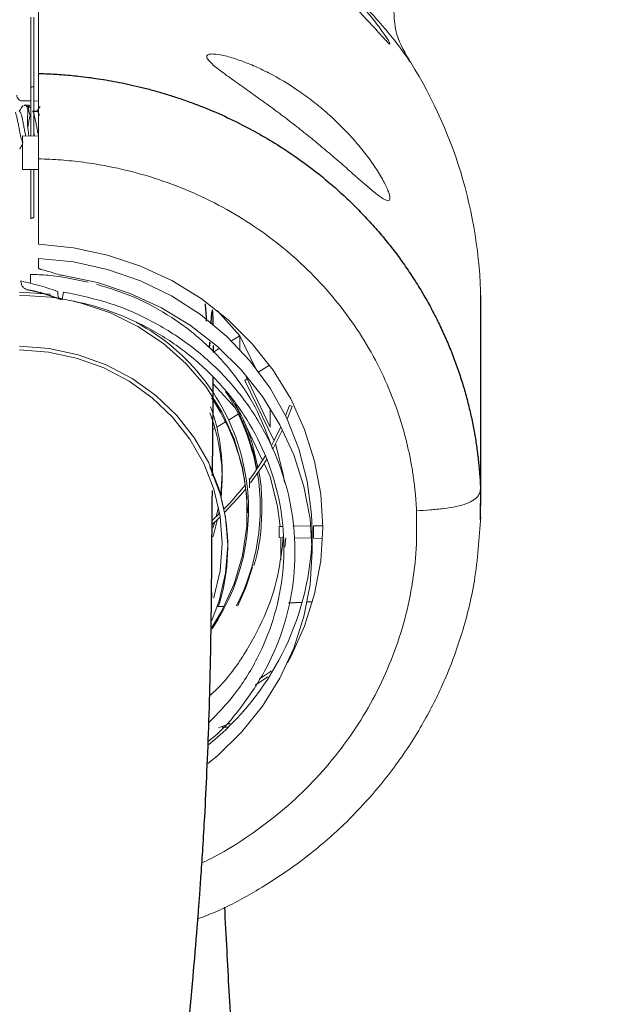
# Paper-space layout '_Back' of a CAD drawing. Header units: millimetres. Extents: x -1507 to 1506, y 5 to 2555.
# Tile 23 of 25: x 1293 to 1344, y 2265 to 2352. Entities that reach past the tile are written whole.
import ezdxf

# ---------------------------------------------------------------- set-up
doc = ezdxf.new("R2010")
doc.units = ezdxf.units.MM

psp = doc.layouts.new('_Back')

# ---------------------------------------------------------------- linework, layer by layer
at = {"color": 144, "linetype": 'Continuous', "lineweight": 18}
for p, q in [((1293.676, 2352.304), (1293.676, 2341.717)), ((1293.928, 2341.712), (1293.928, 2352.293)), ((1293.676, 2344.846), (1292.928, 2344.854)), ((1292.937, 2344.35), (1292.98, 2344.454)), ((1293.479, 2344.484), (1293.079, 2344.484)), ((1293.301, 2344.362), (1293.467, 2344.362)), ((1293.414, 2344.362), (1293.377, 2344.294)), ((1293.467, 2344.362), (1293.477, 2344.452)), ((1294.349, 2344.838), (1293.928, 2344.843)), ((1294.349, 2341.705), (1292.926, 2341.73)), ((1292.926, 2341.73), (1292.926, 2338.739)), ((1293.968, 2341.763), (1293.928, 2342.093)), ((1294.349, 2332.11), (1294.349, 2339.696)), ((1292.926, 2338.739), (1294.349, 2338.763)), ((1293.676, 2338.752), (1293.676, 2334.371)), ((1293.928, 2334.45), (1293.928, 2338.756)), ((1294.349, 2330.849), (1294.349, 2329.998)), ((1293.635, 2328.632), (1293.635, 2329.428)), ((1295.412, 2327.667), (1292.676, 2327.842)), ((1333.639, 2310.523), (1333.639, 2328.264)), ((1310.282, 2326.178), (1312.267, 2323.959)), ((1312.267, 2323.959), (1311.523, 2323.508)), ((1312.267, 2322.745), (1312.267, 2323.959)), ((1313.624, 2321.16), (1312.267, 2323.959)), ((1310.448, 2322.855), (1309.899, 2322.522)), ((1313.936, 2320.754), (1314.902, 2321.34)), ((1314.959, 2315.836), (1312.687, 2320.584)), ((1312.698, 2320.002), (1312.905, 2320.128)), ((1315.297, 2314.641), (1312.698, 2320.002)), ((1311.827, 2317.569), (1309.888, 2319.703)), ((1314.959, 2315.836), (1314.959, 2317.528)), ((1316.683, 2317.776), (1316.323, 2316.844)), ((1316.467, 2316.54), (1316.917, 2317.689)), ((1310.204, 2315.832), (1310.987, 2316.308)), ((1311.253, 2316.469), (1312.117, 2316.993)), ((1312.578, 2316.435), (1314.28, 2312.879)), ((1309.859, 2315.623), (1310.047, 2315.737)), ((1310.676, 2311.233), (1310.676, 2311.962)), ((1314.407, 2312.613), (1314.959, 2311.459)), ((1310.833, 2308.545), (1310.591, 2309.565)), ((1310.151, 2307.88), (1310.351, 2308.743)), ((1333.61, 2307.611), (1333.622, 2308.827)), ((1310.456, 2308.172), (1309.822, 2307.577)), ((1310.423, 2308.364), (1310.372, 2308.09)), ((1315.75, 2307.02), (1316.027, 2307.025)), ((1315.75, 2306.02), (1315.75, 2307.02)), ((1316.97, 2307.042), (1318.564, 2307.07)), ((1318.806, 2307.071), (1319.623, 2307.085)), ((1318.806, 2305.969), (1318.806, 2307.071)), ((1316.098, 2306.014), (1315.75, 2306.02)), ((1315.899, 2304.047), (1315.907, 2306.017)), ((1316.252, 2305.187), (1316.343, 2306.009)), ((1318.629, 2305.969), (1317.12, 2305.996)), ((1318.629, 2306.268), (1318.629, 2305.969)), ((1319.604, 2305.955), (1318.806, 2305.969)), ((1314.751, 2293.644), (1313.619, 2292.901))]:
    psp.add_line(p, q, dxfattribs=at)
at = {"color": 7, "linetype": 'Continuous', "lineweight": 25}
for p, q in [((1296.444, 2327.234), (1296.174, 2327.323)), ((1333.676, 2308.864), (1333.676, 2326.52)), ((1309.56, 2323.401), (1309.538, 2322.892)), ((1309.899, 2322.493), (1309.899, 2323.11)), ((1333.639, 2310.523), (1333.611, 2307.635)), ((1318.676, 2304.783), (1318.676, 2306.616)), ((1309.77, 2300.691), (1309.742, 2301.636)), ((1310.864, 2299.896), (1310.25, 2299.864)), ((1317.804, 2300.26), (1316.591, 2300.196)), ((1318.713, 2300.307), (1318.24, 2300.283)), ((1311.209, 2289.168), (1310.679, 2289.14))]:
    psp.add_line(p, q, dxfattribs=at)
at = {"color": 144, "linetype": 'Continuous', "lineweight": 18, "flags": 128}
for points in [[(1293.928, 2334.45), (1293.879, 2334.448), (1293.831, 2334.444), (1293.788, 2334.436), (1293.75, 2334.426), (1293.718, 2334.414), (1293.695, 2334.401), (1293.681, 2334.386), (1293.676, 2334.371)], [(1294.349, 2332.11), (1297.454, 2331.799), (1300.493, 2331.149), (1303.428, 2330.168), (1306.217, 2328.869), (1308.824, 2327.27), (1311.213, 2325.391), (1313.353, 2323.259), (1315.215, 2320.902), (1316.773, 2318.352), (1318.008, 2315.642), (1318.901, 2312.809), (1319.442, 2309.892), (1319.624, 2306.928), (1319.442, 2303.959), (1318.901, 2301.024), (1318.008, 2298.162), (1316.773, 2295.412), (1316.496, 2294.894)], [(1318.676, 2306.616), (1318.629, 2308.103), (1318.252, 2311.049), (1317.505, 2313.925), (1316.397, 2316.689), (1314.946, 2319.3), (1313.171, 2321.72), (1311.099, 2323.915), (1308.759, 2325.853), (1306.187, 2327.505), (1303.418, 2328.848), (1300.494, 2329.862), (1297.456, 2330.532), (1294.349, 2330.849)], [(1296.587, 2329.32), (1299.594, 2328.695), (1302.504, 2327.737), (1305.276, 2326.46), (1307.873, 2324.882), (1310.257, 2323.024), (1312.395, 2320.914), (1314.257, 2318.58), (1315.818, 2316.056), (1317.055, 2313.375), (1317.951, 2310.577), (1318.494, 2307.699), (1318.676, 2304.783), (1318.494, 2301.868), (1317.951, 2298.997), (1317.055, 2296.208), (1315.818, 2293.541), (1314.257, 2291.033), (1312.395, 2288.72), (1310.257, 2286.633), (1309.42, 2285.939)], [(1296.444, 2327.234), (1296.351, 2327.214), (1296.268, 2327.228), (1296.196, 2327.273), (1296.138, 2327.351), (1296.096, 2327.456), (1296.072, 2327.587), (1296.067, 2327.737), (1296.08, 2327.903)], [(1296.444, 2327.234), (1296.443, 2327.19), (1296.449, 2327.184), (1296.461, 2327.216), (1296.478, 2327.284), (1296.5, 2327.387), (1296.526, 2327.521), (1296.556, 2327.679), (1296.587, 2327.857)], [(1292.676, 2327.588), (1295.433, 2327.409), (1296.171, 2327.3)], [(1297.198, 2327.103), (1298.139, 2326.875), (1300.744, 2325.996), (1303.198, 2324.788), (1305.456, 2323.274), (1307.475, 2321.482), (1309.22, 2319.445), (1310.656, 2317.202), (1311.757, 2314.794), (1312.502, 2312.266), (1312.879, 2309.665), (1312.879, 2307.04), (1312.502, 2304.439), (1311.757, 2301.911), (1310.656, 2299.503), (1309.76, 2298.025)], [(1309.622, 2323.298), (1309.551, 2322.942), (1309.549, 2322.933)], [(1292.676, 2323.031), (1295.309, 2322.836), (1297.888, 2322.288), (1300.361, 2321.397), (1302.678, 2320.182), (1304.791, 2318.667), (1306.657, 2316.883), (1308.239, 2314.867), (1309.504, 2312.659), (1310.426, 2310.304), (1310.987, 2307.851), (1311.175, 2305.349), (1310.987, 2302.848), (1310.426, 2300.401), (1309.778, 2298.655)], [(1309.931, 2300.642), (1309.947, 2300.694), (1310.493, 2303.075), (1310.676, 2305.507), (1310.493, 2307.942), (1309.947, 2310.329), (1309.049, 2312.619), (1307.819, 2314.767), (1306.279, 2316.729), (1304.463, 2318.464), (1302.408, 2319.938), (1300.153, 2321.12), (1297.747, 2321.986), (1295.238, 2322.518), (1292.676, 2322.707)], [(1315.908, 2315.887), (1315.302, 2314.652), (1315.089, 2314.254)], [(1315.211, 2313.957), (1315.705, 2314.889), (1316.054, 2315.606)], [(1316.218, 2310.911), (1316.096, 2311.673), (1315.431, 2314.363)], [(1314.569, 2313.348), (1313.517, 2311.74), (1313.114, 2311.187)], [(1313.204, 2310.891), (1314.171, 2312.251), (1314.676, 2313.042)], [(1310.529, 2309.789), (1310.445, 2310.074), (1309.589, 2312.313)], [(1310.676, 2311.233), (1310.676, 2311.19), (1310.591, 2309.565)], [(1315.841, 2307.022), (1315.605, 2308.8), (1314.959, 2311.459)], [(1312.739, 2310.7), (1311.359, 2309.092), (1310.862, 2308.573)], [(1310.917, 2308.274), (1312.336, 2309.813), (1312.786, 2310.356)], [(1312.925, 2308.233), (1312.921, 2308.523), (1312.786, 2310.356)], [(1309.814, 2307.233), (1310.227, 2307.608), (1310.504, 2307.869)], [(1310.282, 2307.66), (1309.934, 2306.352), (1309.852, 2306.096)], [(1309.87, 2306.924), (1309.934, 2307.125), (1310.024, 2307.422)], [(1312.077, 2299.96), (1312.787, 2301.594), (1313.379, 2303.404)]]:
    psp.add_lwpolyline(points, dxfattribs=at)
at = {"color": 144, "linetype": 'Continuous', "lineweight": 18}
for centre, radius, start, end in [((1292.676, 2326.52), 41, 0, 32.00532), ((1286.862, 2300.429), 30.435, 72.36942, 75.09762), ((1294.121, 2308.49), 18.901, 325.9917, 61.83386), ((1294.402, 2308.439), 19.673, 10.60136, 32.5275), ((1294.318, 2308.028), 18.614, 8.25255, 34.05752), ((1294.422, 2308.67), 19.652, 10.06847, 31.24454), ((1294.541, 2311.961), 16.135, 352.26473, 20.59801), ((1320.418, 2327.48), 10.398, 248.95111, 250.32784), ((1294.142, 2311.221), 16.534, 1.31218, 20.87891), ((1294.63, 2308.745), 19.435, 333.10649, 8.89811), ((1294.281, 2305.145), 16.898, 341.80287, 10.57914), ((1293.982, 2306.851), 24.703, 308.95162, 357.32925)]:
    psp.add_arc(centre, radius, start, end, dxfattribs=at)
for points, knots in [([(1294.349, 2365.458), (1294.349, 2363.994), (1294.349, 2361.739), (1294.349, 2355.672), (1294.349, 2351.859), (1294.349, 2347.288)], [0, 0, 0, 0, 0.5, 0.5, 1, 1, 1, 1]), ([(1321.555, 2354.969), (1322.001, 2354.519), (1322.424, 2354.07), (1323.022, 2353.403), (1323.215, 2353.181), (1323.588, 2352.742), (1323.769, 2352.523), (1324.108, 2352.103), (1324.267, 2351.901), (1324.564, 2351.512), (1324.704, 2351.324), (1325.08, 2350.803), (1325.274, 2350.515), (1325.441, 2350.245), (1325.47, 2350.196), (1325.52, 2350.109), (1325.54, 2350.071), (1325.589, 2349.974), (1325.604, 2349.932), (1325.598, 2349.895), (1325.577, 2349.9), (1325.501, 2349.957), (1325.446, 2350.007), (1325.302, 2350.153), (1325.214, 2350.247), (1325.009, 2350.469), (1324.892, 2350.598), (1324.5, 2351.032), (1324.192, 2351.374), (1323.67, 2351.939), (1323.487, 2352.136), (1323.109, 2352.535), (1322.913, 2352.739), (1322.509, 2353.154), (1322.3, 2353.365), (1321.87, 2353.792), (1321.648, 2354.008), (1320.978, 2354.65), (1320.518, 2355.074), (1319.81, 2355.704), (1319.57, 2355.913), (1319.085, 2356.327), (1318.839, 2356.534), (1317.605, 2357.548), (1316.607, 2358.304), (1315.094, 2359.366), (1314.585, 2359.709), (1313.576, 2360.364), (1313.077, 2360.676), (1312.587, 2360.972)], [0, 0, 0, 0, 0.0625, 0.0625, 0.09375, 0.09375, 0.125, 0.125, 0.15625, 0.15625, 0.1875, 0.1875, 0.25, 0.25, 0.265625, 0.265625, 0.28125, 0.28125, 0.3125, 0.3125, 0.34375, 0.34375, 0.375, 0.375, 0.40625, 0.40625, 0.4375, 0.4375, 0.5, 0.5, 0.53125, 0.53125, 0.5625, 0.5625, 0.59375, 0.59375, 0.625, 0.625, 0.6875, 0.6875, 0.71875, 0.71875, 0.75, 0.75, 0.875, 0.875, 0.9375, 0.9375, 1, 1, 1, 1]), ([(1327.444, 2348.25), (1327.414, 2348.294), (1327.355, 2348.383), (1326.936, 2348.986), (1326.444, 2349.655), (1325.973, 2350.271), (1325.399, 2350.985), (1324.552, 2351.98), (1323.345, 2353.304), (1322.157, 2354.408), (1321.555, 2354.969)], [0, 0, 0, 0, 0.156622, 0.319964, 0.404457, 0.491297, 0.580822, 0.673337, 0.834276, 1, 1, 1, 1]), ([(1327.446, 2348.247), (1326.958, 2349.063), (1325.982, 2350.695), (1325.945, 2352.596), (1325.926, 2353.547)], [0, 0, 0, 0, 0.500001, 1, 1, 1, 1]), ([(1312.173, 2348.485), (1312.6, 2348.336), (1313.036, 2348.164), (1313.919, 2347.78), (1314.369, 2347.566), (1315.71, 2346.874), (1316.599, 2346.343), (1317.92, 2345.438), (1318.359, 2345.118), (1319.232, 2344.437), (1319.659, 2344.082), (1320.494, 2343.342), (1320.903, 2342.958), (1321.7, 2342.157), (1322.089, 2341.739), (1322.823, 2340.898), (1323.171, 2340.472), (1323.662, 2339.826), (1323.82, 2339.611), (1324.117, 2339.188), (1324.258, 2338.98), (1324.656, 2338.367), (1324.891, 2337.969), (1325.17, 2337.439), (1325.252, 2337.272), (1325.393, 2336.96), (1325.451, 2336.816), (1325.538, 2336.562), (1325.569, 2336.451), (1325.603, 2336.26), (1325.606, 2336.181), (1325.584, 2336.061), (1325.559, 2336.02), (1325.482, 2335.973), (1325.43, 2335.968), (1325.235, 2336.006), (1325.057, 2336.1), (1324.611, 2336.403), (1324.352, 2336.607), (1323.762, 2337.096), (1323.442, 2337.374), (1322.76, 2337.972), (1322.397, 2338.292), (1321.629, 2338.968), (1321.234, 2339.313), (1320.424, 2340.012), (1320.008, 2340.365), (1319.157, 2341.077), (1318.72, 2341.436), (1317.846, 2342.141), (1317.407, 2342.488), (1316.523, 2343.174), (1316.079, 2343.512), (1315.186, 2344.179), (1314.735, 2344.51), (1313.842, 2345.156), (1313.401, 2345.471), (1312.533, 2346.087), (1312.106, 2346.387), (1311.276, 2346.977), (1310.877, 2347.265), (1310.333, 2347.679), (1310.162, 2347.814), (1309.854, 2348.071), (1309.717, 2348.195), (1309.546, 2348.371), (1309.496, 2348.428), (1309.412, 2348.535), (1309.378, 2348.585), (1309.329, 2348.68), (1309.314, 2348.723), (1309.304, 2348.802), (1309.309, 2348.837), (1309.355, 2348.927), (1309.426, 2348.969), (1309.626, 2349.018), (1309.753, 2349.025), (1310.198, 2349.007), (1310.555, 2348.945), (1311.33, 2348.759), (1311.746, 2348.633), (1312.173, 2348.485)], [0, 0, 0, 0, 0.03125, 0.03125, 0.0625, 0.0625, 0.125, 0.125, 0.15625, 0.15625, 0.1875, 0.1875, 0.21875, 0.21875, 0.25, 0.25, 0.28125, 0.28125, 0.296875, 0.296875, 0.3125, 0.3125, 0.34375, 0.34375, 0.359375, 0.359375, 0.375, 0.375, 0.390625, 0.390625, 0.40625, 0.40625, 0.421875, 0.421875, 0.4375, 0.4375, 0.46875, 0.46875, 0.5, 0.5, 0.53125, 0.53125, 0.5625, 0.5625, 0.59375, 0.59375, 0.625, 0.625, 0.65625, 0.65625, 0.6875, 0.6875, 0.71875, 0.71875, 0.75, 0.75, 0.78125, 0.78125, 0.8125, 0.8125, 0.84375, 0.84375, 0.859375, 0.859375, 0.875, 0.875, 0.882812, 0.882812, 0.890625, 0.890625, 0.898437, 0.898437, 0.90625, 0.90625, 0.921875, 0.921875, 0.9375, 0.9375, 0.96875, 0.96875, 1, 1, 1, 1]), ([(1294.349, 2347.288), (1294.349, 2347.206), (1294.349, 2347.065), (1294.349, 2346.844), (1294.349, 2346.635), (1294.349, 2346.424), (1294.349, 2346.268), (1294.349, 2346.195)], [0, 0, 0, 0, 0.29022, 0.499614, 0.682177, 0.84923, 1, 1, 1, 1]), ([(1293.928, 2346.1), (1293.861, 2346.104), (1293.796, 2346.1), (1293.703, 2346.08), (1293.676, 2346.064), (1293.676, 2346.047)], [0, 0, 0, 0, 0.5, 0.5, 1, 1, 1, 1]), ([(1294.349, 2346.195), (1294.349, 2346.154), (1294.349, 2346.075), (1294.349, 2345.949), (1294.349, 2345.821), (1294.349, 2345.691), (1294.349, 2345.6), (1294.349, 2345.556)], [0, 0, 0, 0, 0.212524, 0.418829, 0.618836, 0.812539, 1, 1, 1, 1]), ([(1294.349, 2345.555), (1294.349, 2345.6), (1294.349, 2345.691), (1294.349, 2345.821), (1294.349, 2345.95), (1294.349, 2346.075), (1294.349, 2346.155), (1294.349, 2346.195)], [0, 0, 0, 0, 0.187441, 0.381134, 0.581141, 0.787457, 1, 1, 1, 1]), ([(1292.424, 2345.35), (1292.424, 2345.224), (1292.477, 2345.098), (1292.66, 2344.914), (1292.792, 2344.856), (1292.928, 2344.854)], [0, 0, 0, 0, 0.5, 0.5, 1, 1, 1, 1]), ([(1294.349, 2345.556), (1294.349, 2345.504), (1294.349, 2345.401), (1294.349, 2345.238), (1294.349, 2345.072), (1294.349, 2344.957), (1294.349, 2344.9)], [0, 0, 0, 0, 0.258406, 0.510931, 0.75796, 1, 1, 1, 1]), ([(1294.349, 2344.899), (1294.349, 2344.945), (1294.349, 2345.037), (1294.349, 2345.171), (1294.349, 2345.302), (1294.349, 2345.431), (1294.349, 2345.514), (1294.349, 2345.555)], [0, 0, 0, 0, 0.193258, 0.389634, 0.589405, 0.792802, 1, 1, 1, 1]), ([(1292.911, 2344.366), (1292.897, 2344.342), (1292.804, 2344.185), (1292.71, 2344.029), (1292.63, 2343.897)], [0, 0, 0, 0, 0.151201, 1, 1, 1, 1]), ([(1293.079, 2344.445), (1293.12, 2344.453), (1293.184, 2344.466), (1293.27, 2344.389), (1293.301, 2344.362)], [0, 0, 0, 0, 0.637868, 1, 1, 1, 1]), ([(1293.301, 2344.362), (1293.346, 2344.319), (1293.378, 2344.239), (1293.413, 2344.01), (1293.416, 2343.867), (1293.405, 2343.71)], [0, 0, 0, 0, 0.5, 0.5, 1, 1, 1, 1]), ([(1293.57, 2343.71), (1293.525, 2343.861), (1293.493, 2344.002), (1293.459, 2344.233), (1293.456, 2344.318), (1293.467, 2344.362)], [0, 0, 0, 0, 0.5, 0.5, 1, 1, 1, 1]), ([(1293.676, 2344.167), (1293.65, 2344.21), (1293.591, 2344.309), (1293.532, 2344.408), (1293.499, 2344.465)], [0, 0, 0, 0, 0.432808, 1, 1, 1, 1]), ([(1294.501, 2344.366), (1294.487, 2344.342), (1294.394, 2344.186), (1294.3, 2344.03), (1294.22, 2343.897)], [0, 0, 0, 0, 0.1511246, 1, 1, 1, 1]), ([(1294.349, 2344.9), (1294.349, 2344.85), (1294.349, 2344.753), (1294.349, 2344.601), (1294.349, 2344.446), (1294.349, 2344.34), (1294.349, 2344.286)], [0, 0, 0, 0, 0.25134, 0.501399, 0.750762, 1, 1, 1, 1]), ([(1294.349, 2344.286), (1294.349, 2344.234), (1294.349, 2344.129), (1294.349, 2343.968), (1294.349, 2343.803), (1294.349, 2343.634), (1294.349, 2343.52), (1294.349, 2343.463)], [0, 0, 0, 0, 0.196194, 0.39407, 0.59388, 0.795814, 1, 1, 1, 1]), ([(1292.291, 2343.818), (1292.295, 2343.814), (1292.325, 2343.783), (1292.385, 2343.598), (1292.461, 2343.276), (1292.547, 2342.869), (1292.624, 2342.429), (1292.706, 2341.999), (1292.789, 2341.623), (1292.866, 2341.342), (1292.943, 2341.182), (1292.988, 2341.181), (1293.007, 2341.181)], [0, 0, 0, 0, 0.014676, 0.128389, 0.239907, 0.354063, 0.465892, 0.579176, 0.692673, 0.804336, 0.918508, 1, 1, 1, 1]), ([(1292.669, 2343.88), (1292.68, 2343.884), (1292.718, 2343.897), (1292.786, 2343.771), (1292.867, 2343.521), (1292.945, 2343.162), (1293.03, 2342.743), (1293.106, 2342.303), (1293.176, 2341.947), (1293.216, 2341.779), (1293.229, 2341.725)], [0, 0, 0, 0, 0.062332, 0.207937, 0.352173, 0.495801, 0.641648, 0.78415, 0.929942, 1, 1, 1, 1]), ([(1293.405, 2343.71), (1293.389, 2343.362), (1293.358, 2342.695), (1293.452, 2342.056), (1293.498, 2341.751)], [0, 0, 0, 0, 0.5222512, 1, 1, 1, 1]), ([(1293.405, 2342.551), (1293.406, 2342.554), (1293.432, 2342.703), (1293.487, 2342.995), (1293.561, 2343.348), (1293.604, 2343.503), (1293.621, 2343.563)], [0, 0, 0, 0, 0.009925, 0.38258, 0.759276, 1, 1, 1, 1]), ([(1293.676, 2343.329), (1293.671, 2343.351), (1293.642, 2343.482), (1293.603, 2343.607), (1293.57, 2343.71)], [0, 0, 0, 0, 0.1693565, 1, 1, 1, 1]), ([(1293.881, 2343.818), (1293.885, 2343.814), (1293.915, 2343.783), (1293.975, 2343.598), (1294.051, 2343.276), (1294.137, 2342.869), (1294.214, 2342.431), (1294.287, 2342.044), (1294.331, 2341.847), (1294.349, 2341.769)], [0, 0, 0, 0, 0.022457, 0.196793, 0.367765, 0.542779, 0.714226, 0.887905, 1, 1, 1, 1]), ([(1294.257, 2343.886), (1294.277, 2343.882), (1294.324, 2343.874), (1294.39, 2343.743), (1294.429, 2343.591), (1294.442, 2343.541)], [0, 0, 0, 0, 0.344927, 0.784886, 1, 1, 1, 1]), ([(1294.349, 2343.463), (1294.349, 2343.397), (1294.349, 2343.264), (1294.349, 2343.062), (1294.349, 2342.855), (1294.349, 2342.644), (1294.349, 2342.502), (1294.349, 2342.431)], [0, 0, 0, 0, 0.192344, 0.388574, 0.588666, 0.792527, 1, 1, 1, 1]), ([(1294.349, 2342.431), (1294.349, 2342.358), (1294.349, 2342.211), (1294.349, 2341.988), (1294.349, 2341.759), (1294.349, 2341.526), (1294.349, 2341.287), (1294.349, 2340.918), (1294.349, 2340.385), (1294.349, 2339.938), (1294.349, 2339.696)], [0, 0, 0, 0, 0.077383, 0.157187, 0.239317, 0.323658, 0.410082, 0.498454, 0.728547, 1, 1, 1, 1]), ([(1292.695, 2340.586), (1292.734, 2340.651), (1292.81, 2340.781), (1292.887, 2340.909), (1292.926, 2340.972)], [0, 0, 0, 0, 0.503717, 1, 1, 1, 1]), ([(1327.958, 2308.407), (1327.949, 2308.6), (1327.929, 2308.987), (1327.887, 2309.566), (1327.834, 2310.144), (1327.771, 2310.72), (1327.697, 2311.295), (1327.613, 2311.868), (1327.518, 2312.44), (1327.412, 2313.011), (1327.296, 2313.58), (1327.169, 2314.147), (1326.827, 2315.558), (1326.142, 2317.787), (1324.893, 2320.743), (1323.356, 2323.564), (1321.534, 2326.225), (1319.449, 2328.706), (1317.118, 2330.983), (1314.572, 2333.029), (1311.826, 2334.829), (1308.903, 2336.372), (1305.831, 2337.637), (1302.645, 2338.615), (1300.133, 2339.136), (1298.366, 2339.394), (1297.365, 2339.512), (1296.362, 2339.603), (1295.356, 2339.667), (1294.685, 2339.687), (1294.349, 2339.696)], [0, 0, 0, 0, 0.01174, 0.023467, 0.035183, 0.046893, 0.0586, 0.070308, 0.08202, 0.09374, 0.105471, 0.117217, 0.128982, 0.193472, 0.258216, 0.322669, 0.386848, 0.451692, 0.516282, 0.580616, 0.644967, 0.709589, 0.77422, 0.838655, 0.903087, 0.922526, 0.941922, 0.961288, 0.980642, 1, 1, 1, 1]), ([(1293.635, 2329.428), (1294.159, 2329.408), (1295.891, 2329.344), (1297.582, 2328.99), (1298.761, 2328.743)], [0, 0, 0, 0, 0.3025512, 1, 1, 1, 1]), ([(1294.349, 2329.998), (1294.349, 2329.983), (1294.367, 2329.968), (1294.412, 2329.939), (1294.441, 2329.925), (1294.535, 2329.886), (1294.608, 2329.862), (1294.689, 2329.841)], [0, 0, 0, 0, 0.25, 0.25, 0.5, 0.5, 1, 1, 1, 1]), ([(1292.797, 2328.821), (1292.805, 2328.727), (1292.82, 2328.539), (1292.943, 2328.312), (1293.113, 2328.147), (1293.26, 2328.108), (1293.329, 2328.089)], [0, 0, 0, 0, 0.255307, 0.507049, 0.768325, 1, 1, 1, 1]), ([(1299.512, 2328.544), (1300.623, 2328.206), (1302.986, 2327.486), (1306.269, 2325.657), (1309.326, 2323.299), (1311.881, 2320.454), (1313.916, 2317.322), (1314.752, 2315.031), (1315.157, 2313.919)], [0, 0, 0, 0, 0.152332, 0.32398, 0.495627, 0.667066, 0.838503, 1, 1, 1, 1]), ([(1296.587, 2327.857), (1298.002, 2327.56), (1300.766, 2326.98), (1304.602, 2325.273), (1308.052, 2323.073), (1311.053, 2320.335), (1313.544, 2317.17), (1315.43, 2313.649), (1316.682, 2309.885), (1317.237, 2305.978), (1317.11, 2302.04), (1316.272, 2298.189), (1314.789, 2294.512), (1312.62, 2291.184), (1310.799, 2288.955), (1309.586, 2288.021), (1309.44, 2287.908)], [0, 0, 0, 0, 0.079574, 0.15542, 0.231266, 0.307117, 0.382968, 0.458822, 0.534676, 0.610495, 0.686314, 0.762133, 0.837953, 0.913764, 0.989574, 1, 1, 1, 1]), ([(1309.505, 2289.583), (1310.276, 2290.379), (1311.953, 2292.11), (1313.869, 2295.225), (1315.328, 2298.746), (1316.122, 2302.43), (1316.257, 2306.223), (1315.724, 2309.954), (1314.529, 2313.585), (1312.727, 2316.947), (1310.337, 2320.005), (1307.468, 2322.617), (1304.153, 2324.758), (1301.003, 2326.119), (1298.387, 2326.881), (1297.024, 2327.129), (1296.444, 2327.234)], [0, 0, 0, 0, 0.066773, 0.145206, 0.221436, 0.299878, 0.376108, 0.454549, 0.530815, 0.609293, 0.685556, 0.764032, 0.84029, 0.91876, 0.965447, 1, 1, 1, 1]), ([(1313.851, 2312.268), (1313.708, 2312.945), (1313.393, 2314.432), (1312.697, 2316.334), (1312.061, 2317.498), (1311.826, 2317.928)], [0, 0, 0, 0, 0.344581, 0.757728, 1, 1, 1, 1]), ([(1313.491, 2303.501), (1313.587, 2303.82), (1313.924, 2304.934), (1314.187, 2306.917), (1314.234, 2309.394), (1314.131, 2311.078), (1313.936, 2311.904), (1313.932, 2311.922)], [0, 0, 0, 0, 0.117127, 0.409213, 0.701259, 0.993282, 1, 1, 1, 1]), ([(1313.12, 2310.443), (1313.12, 2310.459), (1313.12, 2310.475), (1313.119, 2310.516), (1313.119, 2310.539), (1313.118, 2310.62), (1313.117, 2310.687), (1313.113, 2310.835), (1313.111, 2310.92), (1313.105, 2311.094), (1313.101, 2311.185), (1313.096, 2311.275)], [0, 0, 0, 0, 0.125, 0.125, 0.25, 0.25, 0.5, 0.5, 0.75, 0.75, 1, 1, 1, 1]), ([(1333.639, 2310.523), (1333.639, 2310.397), (1333.639, 2310.269), (1333.586, 2310.01), (1333.535, 2309.878), (1333.356, 2309.619), (1333.228, 2309.492), (1332.883, 2309.256), (1332.668, 2309.147), (1332.146, 2308.953), (1331.839, 2308.867), (1331.153, 2308.719), (1330.774, 2308.657), (1329.986, 2308.556), (1329.577, 2308.516), (1328.764, 2308.453), (1328.36, 2308.43), (1327.958, 2308.407)], [0, 0, 0, 0, 0.125, 0.125, 0.25, 0.25, 0.375, 0.375, 0.5, 0.5, 0.625, 0.625, 0.75, 0.75, 0.875, 0.875, 1, 1, 1, 1]), ([(1308.883, 2277.107), (1309.155, 2277.232), (1310.498, 2277.85), (1312.746, 2279.261), (1315.585, 2281.325), (1318.18, 2283.674), (1320.524, 2286.254), (1322.58, 2289.043), (1324.332, 2292.006), (1325.759, 2295.117), (1326.857, 2298.35), (1327.596, 2301.669), (1328.006, 2305.036), (1327.974, 2307.283), (1327.958, 2308.407)], [0, 0, 0, 0, 0.022579, 0.111384, 0.200171, 0.288974, 0.377898, 0.467075, 0.555597, 0.644241, 0.733296, 0.822404, 0.911201, 1, 1, 1, 1]), ([(1308.527, 2272.122), (1309.179, 2272.376), (1311.051, 2273.105), (1313.692, 2274.578), (1316.254, 2276.214), (1318.211, 2277.656), (1319.887, 2279.029), (1321.753, 2280.727), (1323.854, 2282.912), (1326.218, 2285.831), (1328.423, 2289.186), (1330.407, 2293.05), (1332.031, 2297.335), (1333.29, 2302.35), (1333.534, 2305.965), (1333.663, 2307.865)], [0, 0, 0, 0, 0.044816, 0.128598, 0.193735, 0.240574, 0.285361, 0.333654, 0.40377, 0.481621, 0.577817, 0.664079, 0.763623, 0.875769, 1, 1, 1, 1]), ([(1316.135, 2306.268), (1316.002, 2305.028), (1315.734, 2302.546), (1314.509, 2298.949), (1312.691, 2295.597), (1310.999, 2293.241), (1309.8, 2292.167), (1309.571, 2291.962)], [0, 0, 0, 0, 0.235154, 0.470672, 0.706191, 0.9439, 1, 1, 1, 1]), ([(1313.972, 2293.459), (1314.214, 2293.603), (1314.579, 2293.82), (1314.915, 2294.083), (1315.028, 2294.171)], [0, 0, 0, 0, 0.663743, 1, 1, 1, 1]), ([(1311.393, 2289.516), (1311.267, 2289.461), (1310.874, 2289.29), (1310.559, 2289.19), (1310.346, 2289.122)], [0, 0, 0, 0, 0.322595, 1, 1, 1, 1])]:
    psp.add_open_spline(points, degree=3, knots=knots, dxfattribs=at)
at = {"color": 7, "linetype": 'Continuous', "lineweight": 25}
for points, knots in [([(1294.349, 2347.288), (1294.562, 2347.281), (1295.002, 2347.268), (1295.682, 2347.235), (1296.402, 2347.189), (1297.163, 2347.127), (1297.964, 2347.046), (1298.804, 2346.946), (1299.683, 2346.822), (1300.599, 2346.674), (1301.552, 2346.497), (1302.54, 2346.291), (1303.563, 2346.05), (1304.619, 2345.774), (1305.705, 2345.459), (1306.821, 2345.102), (1309.037, 2344.323), (1312.097, 2342.997), (1315.672, 2340.972), (1318.592, 2338.93), (1320.706, 2337.175), (1322.244, 2335.736), (1323.392, 2334.568), (1324.473, 2333.371), (1325.488, 2332.149), (1326.438, 2330.906), (1327.322, 2329.645), (1328.143, 2328.369), (1328.9, 2327.082), (1329.595, 2325.787), (1330.229, 2324.487), (1330.804, 2323.184), (1331.321, 2321.882), (1331.781, 2320.582), (1332.187, 2319.287), (1332.539, 2317.999), (1332.84, 2316.72), (1333.092, 2315.453), (1333.297, 2314.199), (1333.455, 2312.959), (1333.573, 2311.736), (1333.617, 2310.925), (1333.639, 2310.523)], [0, 0, 0, 0, 0.010491, 0.021667, 0.033528, 0.046073, 0.059304, 0.073219, 0.087819, 0.103103, 0.119072, 0.135726, 0.153065, 0.171088, 0.189797, 0.209189, 0.229267, 0.306615, 0.375185, 0.434974, 0.485981, 0.51411, 0.541874, 0.569272, 0.596305, 0.622973, 0.649276, 0.675213, 0.700785, 0.725992, 0.750833, 0.77531, 0.799421, 0.823167, 0.846548, 0.869565, 0.892216, 0.914502, 0.936424, 0.957981, 0.979173, 1, 1, 1, 1]), ([(1294.05, 2343.897), (1294, 2343.907), (1293.926, 2343.922), (1293.85, 2343.92), (1293.825, 2343.919)], [0, 0, 0, 0, 0.6664972, 1, 1, 1, 1]), ([(1294.259, 2343.897), (1294.183, 2343.897), (1294.072, 2343.897), (1293.962, 2343.897), (1293.928, 2343.897)], [0, 0, 0, 0, 0.691728, 1, 1, 1, 1]), ([(1293.326, 2328.078), (1293.531, 2328.04), (1294.517, 2327.857), (1295.497, 2327.509), (1296.273, 2327.234)], [0, 0, 0, 0, 0.208241, 1, 1, 1, 1]), ([(1309.305, 2325.273), (1309.305, 2325.275), (1309.282, 2325.814), (1309.239, 2326.308), (1309.197, 2326.802)], [0, 0, 0, 0, 0.002741, 1, 1, 1, 1]), ([(1309.887, 2324.867), (1309.886, 2324.971), (1309.881, 2325.417), (1309.864, 2325.871), (1309.837, 2326.234), (1309.801, 2326.291), (1309.757, 2326.085), (1309.71, 2325.673), (1309.675, 2325.22), (1309.66, 2325.026)], [0, 0, 0, 0, 0.043289, 0.186841, 0.347803, 0.501391, 0.671064, 0.858513, 1, 1, 1, 1]), ([(1309.824, 2311.514), (1309.825, 2311.553), (1309.832, 2312.474), (1309.846, 2314.082), (1309.866, 2316.423), (1309.882, 2318.541), (1309.889, 2319.691), (1309.892, 2320.26)], [0, 0, 0, 0, 0.009785, 0.230572, 0.47175, 0.738569, 1, 1, 1, 1]), ([(1157.23, 520.378), (1158.796, 523.385), (1162.583, 530.659), (1169.371, 542.159), (1177.371, 554.632), (1185.814, 566.544), (1194.257, 577.447), (1202.663, 587.433), (1210.99, 596.589), (1220.071, 605.885), (1229.882, 615.183), (1240.374, 624.359), (1250.487, 632.591), (1260.176, 639.994), (1270.26, 647.283), (1280.616, 654.371), (1291.1, 661.196), (1300.283, 666.946), (1308.231, 671.793), (1315.028, 675.867), (1321.162, 679.502), (1326.791, 682.814), (1333.927, 687), (1342.86, 692.241), (1351.763, 697.54), (1358.946, 701.923), (1364.304, 705.26), (1369.469, 708.57), (1373.311, 711.085), (1376.423, 713.18), (1379.051, 714.983), (1381.983, 717.038), (1385.344, 719.461), (1389.598, 722.64), (1394.448, 726.453), (1399.564, 730.757), (1404.346, 735.083), (1408.899, 739.537), (1413.186, 744.119), (1417.022, 748.628), (1420.334, 752.904), (1423.25, 757.036), (1425.912, 761.193), (1428.386, 765.481), (1430.698, 769.976), (1432.881, 774.812), (1434.942, 780.139), (1436.525, 785.089), (1437.712, 789.551), (1438.557, 793.284), (1439.238, 796.915), (1439.74, 800.195), (1440.088, 802.995), (1440.346, 805.552), (1440.657, 809.481), (1440.872, 815.102), (1440.741, 822.064), (1440.261, 828.879), (1439.522, 835.314), (1438.526, 841.74), (1437.228, 848.437), (1435.627, 855.34), (1434.069, 861.162), (1432.746, 865.685), (1431.813, 868.719), (1431.014, 871.216), (1430.399, 873.081), (1429.927, 874.487), (1429.524, 875.667), (1428.848, 877.623), (1427.811, 880.541), (1426.276, 884.686), (1424.425, 889.468), (1422.203, 894.941), (1419.62, 901.009), (1416.68, 907.6), (1413.396, 914.632), (1409.544, 922.534), (1405.022, 931.409), (1399.714, 941.4), (1393.895, 951.984), (1387.515, 963.31), (1380.589, 975.411), (1373.135, 988.332), (1365.297, 1001.923), (1357.212, 1016.058), (1349.033, 1030.585), (1340.859, 1045.436), (1332.771, 1060.57), (1324.83, 1075.971), (1317.098, 1091.623), (1309.616, 1107.544), (1302.439, 1123.719), (1295.622, 1140.134), (1289.207, 1156.796), (1283.23, 1173.718), (1277.406, 1191.682), (1271.784, 1210.735), (1266.412, 1230.888), (1261.517, 1251.279), (1257.076, 1271.88), (1253.07, 1292.669), (1249.466, 1313.688), (1246.235, 1335.016), (1243.356, 1356.726), (1240.82, 1378.831), (1238.625, 1401.311), (1236.765, 1424.148), (1235.234, 1447.321), (1234.028, 1470.808), (1233.11, 1495.383), (1232.51, 1521.03), (1232.257, 1547.722), (1232.357, 1574.668), (1232.798, 1601.832), (1233.568, 1629.175), (1234.72, 1658.334), (1236.303, 1689.242), (1238.361, 1721.819), (1240.784, 1754.392), (1243.542, 1786.882), (1246.606, 1819.21), (1249.942, 1851.29), (1253.512, 1883.034), (1257.011, 1912.118), (1260.366, 1938.598), (1263.502, 1962.417), (1266.748, 1986.065), (1269.947, 2008.66), (1273.067, 2030.11), (1276.072, 2050.32), (1278.99, 2069.575), (1281.806, 2087.881), (1284.508, 2105.245), (1287.086, 2121.681), (1289.533, 2137.201), (1291.874, 2152.033), (1294.101, 2166.167), (1296.201, 2179.593), (1298.136, 2192.098), (1299.904, 2203.71), (1301.504, 2214.457), (1302.926, 2224.293), (1304.175, 2233.263), (1305.258, 2241.412), (1306.191, 2248.863), (1306.972, 2255.596), (1307.599, 2261.567), (1308.088, 2266.754), (1308.394, 2270.398), (1308.581, 2272.801), (1308.697, 2274.367), (1308.829, 2276.25), (1308.982, 2278.586), (1309.162, 2281.649), (1309.352, 2285.432), (1309.526, 2289.91), (1309.656, 2294.759), (1309.726, 2299.385), (1309.762, 2303.698), (1309.788, 2307.285), (1309.806, 2309.349), (1309.813, 2310.214)], [0, 0, 0, 0, 0.004471, 0.010814, 0.017622, 0.024047, 0.030124, 0.035885, 0.041359, 0.046567, 0.053183, 0.059391, 0.065221, 0.070695, 0.075831, 0.08207, 0.08778, 0.092978, 0.09703, 0.100726, 0.104073, 0.107079, 0.109994, 0.115873, 0.121963, 0.125091, 0.128276, 0.1314, 0.134203, 0.135795, 0.13731, 0.139153, 0.141402, 0.143858, 0.147612, 0.151341, 0.154799, 0.158349, 0.162103, 0.165575, 0.168677, 0.171646, 0.1746, 0.177581, 0.180658, 0.183878, 0.187392, 0.191323, 0.19369, 0.196153, 0.198599, 0.200724, 0.202503, 0.204018, 0.205683, 0.210129, 0.214943, 0.219185, 0.223208, 0.227325, 0.231676, 0.23625, 0.240806, 0.243075, 0.245125, 0.246766, 0.247983, 0.248793, 0.249533, 0.250312, 0.252661, 0.255324, 0.258569, 0.262215, 0.266286, 0.270741, 0.275457, 0.280445, 0.286691, 0.293345, 0.3004, 0.307853, 0.315856, 0.324248, 0.333004, 0.341901, 0.350803, 0.359678, 0.368496, 0.377182, 0.385766, 0.39423, 0.402561, 0.410754, 0.418807, 0.426747, 0.434611, 0.443534, 0.452423, 0.461304, 0.4702, 0.47913, 0.488112, 0.497242, 0.506568, 0.516101, 0.525849, 0.535816, 0.546005, 0.556419, 0.567056, 0.578984, 0.591172, 0.60361, 0.61629, 0.629196, 0.642315, 0.658026, 0.673977, 0.690132, 0.706453, 0.722898, 0.739422, 0.755974, 0.772502, 0.785437, 0.798294, 0.811045, 0.823501, 0.835066, 0.846183, 0.856844, 0.867043, 0.876776, 0.886041, 0.894839, 0.90317, 0.911403, 0.919134, 0.926371, 0.933123, 0.939401, 0.945219, 0.950454, 0.955279, 0.959709, 0.963759, 0.967361, 0.970464, 0.973134, 0.973977, 0.974839, 0.97599, 0.977438, 0.979164, 0.981708, 0.984645, 0.987936, 0.991565, 0.994512, 0.997702, 1, 1, 1, 1]), ([(1275.32, 2309.568), (1275.309, 2308.198), (1275.286, 2305.428), (1275.252, 2300.942), (1275.185, 2296.288), (1275.079, 2292.094), (1274.946, 2288.418), (1274.806, 2285.313), (1274.646, 2282.336), (1274.483, 2279.701), (1274.334, 2277.512), (1274.201, 2275.696), (1274.069, 2273.977), (1273.921, 2272.166), (1273.744, 2270.11), (1273.533, 2267.791), (1273.282, 2265.186), (1272.937, 2261.807), (1272.467, 2257.512), (1271.849, 2252.268), (1271.134, 2246.559), (1270.342, 2240.522), (1269.382, 2233.497), (1268.238, 2225.423), (1266.896, 2216.243), (1265.267, 2205.372), (1263.326, 2192.703), (1261.058, 2178.137), (1258.656, 2162.858), (1256.138, 2146.908), (1253.239, 2128.534), (1249.96, 2107.635), (1246.317, 2084.139), (1242.289, 2057.694), (1237.929, 2028.326), (1233.304, 1996.025), (1228.801, 1963.157), (1224.39, 1929.405), (1220.257, 1895.709), (1216.404, 1862.035), (1212.867, 1828.543), (1209.65, 1795.118), (1206.76, 1761.661), (1204.222, 1728.182), (1202.042, 1694.383), (1200.25, 1660.122), (1198.884, 1625.119), (1198.072, 1591.971), (1197.754, 1560.87), (1197.849, 1531.992), (1198.371, 1502.797), (1199.361, 1473.327), (1200.762, 1445.642), (1202.496, 1419.839), (1204.471, 1395.997), (1206.852, 1372.096), (1209.466, 1349.865), (1212.232, 1329.35), (1215.052, 1310.66), (1218.143, 1292.238), (1221.626, 1273.451), (1225.527, 1254.405), (1229.884, 1235.163), (1234.517, 1216.553), (1239.413, 1198.578), (1244.56, 1181.237), (1249.942, 1164.53), (1255.545, 1148.458), (1261.35, 1133.038), (1267.309, 1118.266), (1273.361, 1104.127), (1279.472, 1090.568), (1285.735, 1077.286), (1292.27, 1063.971), (1299.202, 1050.366), (1306.525, 1036.467), (1314.2, 1022.327), (1322.172, 1008.001), (1330.373, 993.546), (1338.719, 979.027), (1347.081, 964.557), (1355.27, 950.326), (1363.091, 936.518), (1370.395, 923.24), (1377.33, 910.003), (1383.818, 896.668), (1388.54, 886.058), (1391.64, 878.54), (1393.39, 874.096), (1394.847, 870.229), (1396.005, 867.023), (1396.908, 864.433), (1397.589, 862.415), (1398.089, 860.897), (1398.539, 859.504), (1399.057, 857.862), (1399.742, 855.627), (1400.794, 852.029), (1402.099, 847.176), (1403.49, 841.213), (1404.66, 835.136), (1405.491, 829.464), (1405.997, 824.475), (1406.249, 820.305), (1406.331, 816.599), (1406.277, 813.163), (1406.097, 809.846), (1405.793, 806.647), (1405.358, 803.474), (1404.765, 800.21), (1403.988, 796.882), (1403.037, 793.592), (1401.869, 790.214), (1400.407, 786.65), (1398.673, 783.079), (1396.798, 779.733), (1394.787, 776.543), (1392.471, 773.251), (1389.904, 769.98), (1387.229, 766.886), (1384.63, 764.105), (1382.01, 761.489), (1379.452, 759.084), (1376.857, 756.765), (1374.145, 754.455), (1371.1, 751.98), (1367.871, 749.475), (1364.618, 747.055), (1361.635, 744.911), (1358.958, 743.039), (1356.461, 741.331), (1354.017, 739.692), (1351.369, 737.944), (1348.244, 735.921), (1344.498, 733.557), (1339.751, 730.615), (1334.225, 727.259), (1328.096, 723.598), (1321.732, 719.841), (1314.513, 715.602), (1306.7, 711.015), (1298.484, 706.151), (1291.106, 701.725), (1284.632, 697.778), (1279.068, 694.332), (1273.985, 691.136), (1268.928, 687.9), (1263.424, 684.304), (1257.372, 680.251), (1250.765, 675.697), (1243.601, 670.587), (1235.921, 664.893), (1227.739, 658.549), (1219.13, 651.53), (1210.123, 643.764), (1200.753, 635.172), (1191.013, 625.609), (1181.85, 615.901), (1173.294, 606.18), (1165.425, 596.54), (1160.02, 589.656), (1157.362, 585.896), (1157.23, 585.71)], [0, 0, 0, 0, 0.003501, 0.007075, 0.010523, 0.013907, 0.016025, 0.018146, 0.020225, 0.021987, 0.02336, 0.024518, 0.025542, 0.026705, 0.028016, 0.029486, 0.031129, 0.032957, 0.035863, 0.039192, 0.042745, 0.046467, 0.050353, 0.055678, 0.061257, 0.06708, 0.075387, 0.08409, 0.093159, 0.102565, 0.11228, 0.125424, 0.138993, 0.152887, 0.170743, 0.188849, 0.207101, 0.225404, 0.243668, 0.261494, 0.279143, 0.296557, 0.313684, 0.33078, 0.347611, 0.364594, 0.381729, 0.398969, 0.412559, 0.426164, 0.439762, 0.453334, 0.466862, 0.477583, 0.488264, 0.498899, 0.509491, 0.517783, 0.526052, 0.534185, 0.542118, 0.550905, 0.559467, 0.567823, 0.575992, 0.583991, 0.591839, 0.599553, 0.607146, 0.614609, 0.62194, 0.629136, 0.63624, 0.643658, 0.651469, 0.659663, 0.668222, 0.677119, 0.686322, 0.695785, 0.705451, 0.715151, 0.724677, 0.733959, 0.742926, 0.75257, 0.7618, 0.765311, 0.768509, 0.77125, 0.773557, 0.775366, 0.776813, 0.77791, 0.778662, 0.779864, 0.781506, 0.78357, 0.787783, 0.79226, 0.796947, 0.801603, 0.805327, 0.808604, 0.811501, 0.814285, 0.817003, 0.819699, 0.822293, 0.825098, 0.82814, 0.831019, 0.833826, 0.837189, 0.840676, 0.843635, 0.846416, 0.849483, 0.852807, 0.85554, 0.858155, 0.860633, 0.862911, 0.864968, 0.86723, 0.869517, 0.872085, 0.874469, 0.876546, 0.878328, 0.87995, 0.881487, 0.883032, 0.88484, 0.887368, 0.890309, 0.893676, 0.897463, 0.901248, 0.904843, 0.909955, 0.914585, 0.918711, 0.922312, 0.925369, 0.927937, 0.930689, 0.93373, 0.937066, 0.940775, 0.94481, 0.949181, 0.953901, 0.958986, 0.964352, 0.970106, 0.976271, 0.982874, 0.988188, 0.993787, 0.999692, 1, 1, 1, 1]), ([(1435.265, 856.539), (1434.966, 865.632), (1434.292, 886.126), (1432.984, 918.347), (1431.384, 953.532), (1429.54, 989.689), (1427.463, 1026.792), (1425.153, 1064.813), (1422.288, 1108.694), (1418.789, 1158.391), (1414.588, 1213.813), (1410.062, 1269.864), (1405.21, 1326.78), (1400.058, 1384.41), (1394.637, 1442.593), (1389.019, 1500.768), (1383.246, 1558.748), (1377.36, 1616.339), (1371.405, 1673.339), (1366.136, 1722.874), (1361.606, 1764.991), (1357.837, 1799.787), (1354.105, 1834.05), (1350.425, 1867.716), (1346.811, 1900.724), (1343.28, 1932.992), (1339.955, 1963.455), (1336.863, 1991.915), (1334.026, 2018.219), (1331.355, 2043.216), (1328.852, 2066.915), (1326.521, 2089.327), (1324.378, 2110.302), (1322.422, 2129.876), (1320.647, 2148.093), (1319.033, 2165.16), (1317.581, 2181.099), (1316.286, 2195.935), (1315.147, 2209.705), (1314.328, 2220.237), (1313.762, 2227.867), (1313.397, 2232.929), (1313.048, 2237.907), (1312.694, 2243.123), (1312.318, 2248.863), (1311.916, 2255.281), (1311.502, 2262.254), (1311.164, 2268.316), (1310.98, 2271.898), (1310.915, 2273.162)], [0, 0, 0, 0, 0.018917, 0.042636, 0.067051, 0.092149, 0.117912, 0.14432, 0.171349, 0.209348, 0.247909, 0.28692, 0.326281, 0.366697, 0.407251, 0.44782, 0.488277, 0.528488, 0.568313, 0.607609, 0.632272, 0.656621, 0.680616, 0.704215, 0.727378, 0.750062, 0.772195, 0.791653, 0.810222, 0.827909, 0.844725, 0.860681, 0.875792, 0.889713, 0.902866, 0.915268, 0.926941, 0.937907, 0.948193, 0.957843, 0.961881, 0.965816, 0.969653, 0.973629, 0.978295, 0.983648, 0.989669, 0.996355, 1, 1, 1, 1])]:
    psp.add_open_spline(points, degree=3, knots=knots, dxfattribs=at)
at = {"color": 144, "linetype": 'Continuous', "lineweight": 18}
for points in [[(1296.08, 2329.435), (1296.233, 2329.386), (1296.408, 2329.347), (1296.587, 2329.32)], [(1292.797, 2328.841), (1292.797, 2328.834), (1292.797, 2328.828), (1292.797, 2328.821)], [(1292.797, 2328.841), (1293.896, 2328.599), (1294.992, 2328.286), (1296.08, 2327.903)]]:
    psp.add_open_spline(points, degree=3, dxfattribs=at)

doc.saveas('drawing.dxf')
